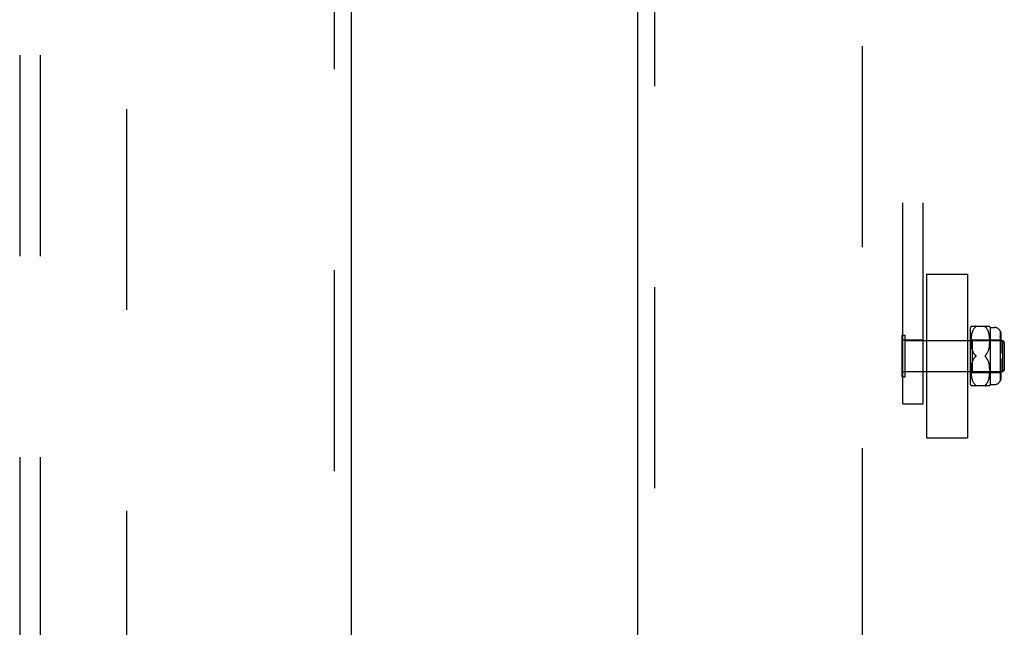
# Model space of a CAD drawing. Header units: inches. Extents: x 0 to 224, y 0 to 145.
# Tile 48 of 92: x 109.74 to 115.76, y 46.43 to 50.15. Entities that reach past the tile are written whole.
import ezdxf

# ---------------------------------------------------------------- set-up
doc = ezdxf.new("R2010")
doc.units = ezdxf.units.IN
doc.header["$LTSCALE"] = 12.302632
doc.header["$MEASUREMENT"] = 0
doc.linetypes.add('HIDDEN', pattern=[0.2, 0.1, -0.1])
for name, color, linetype in [('DEFAULT_2', 8, 'HIDDEN'), ('DOOR_2_ASSEMBLY', 7, 'CONTINUOUS'), ('MAIN_DOOR_ASSEMBLY', 7, 'CONTINUOUS'), ('SUBPANELS', 7, 'CONTINUOUS')]:
    doc.layers.add(name, color=color, linetype=linetype)

msp = doc.modelspace()

# ---------------------------------------------------------------- linework, layer by layer
at = {"layer": 'DEFAULT_2', "color": 8, "linetype": 'HIDDEN'}
for p, q in [((110.3939, 16.3824), (110.3939, 89.3524)), ((114.8939, 89.3524), (114.8939, 16.3824)), ((115.1439, 47.7958), (115.1439, 53.9849)), ((115.2689, 47.7958), (115.2689, 53.9849)), ((115.2889, 48.5875), (115.5389, 48.5875)), ((115.2889, 48.5875), (115.2889, 47.5875)), ((115.5389, 48.5875), (115.5389, 47.5875)), ((115.5589, 47.9125), (115.5589, 48.2625)), ((115.562, 48.2694), (115.6758, 48.2694)), ((115.5652, 48.2171), (115.5666, 48.2237)), ((115.5666, 48.2235), (115.5682, 48.2297)), ((115.5681, 48.2296), (115.5699, 48.2353)), ((115.5699, 48.2352), (115.5719, 48.2406)), ((115.5718, 48.2405), (115.5741, 48.2455)), ((115.574, 48.2454), (115.5764, 48.25)), ((115.5764, 48.2499), (115.579, 48.2541)), ((115.5789, 48.2541), (115.5817, 48.2579)), ((115.5845, 48.2613), (115.5875, 48.2644)), ((115.5897, 48.2667), (115.5893, 48.2661)), ((115.6502, 48.2644), (115.6495, 48.265)), ((115.6502, 48.2644), (115.6532, 48.2613)), ((115.6561, 48.2579), (115.6532, 48.2613)), ((115.6588, 48.2541), (115.656, 48.2579)), ((115.6613, 48.25), (115.6588, 48.2542)), ((115.6637, 48.2454), (115.6613, 48.25)), ((115.6659, 48.2406), (115.6637, 48.2455)), ((115.6679, 48.2353), (115.6658, 48.2407)), ((115.6696, 48.2296), (115.6678, 48.2354)), ((115.6712, 48.2236), (115.6696, 48.2298)), ((115.6725, 48.2172), (115.6711, 48.2238)), ((115.6789, 48.2625), (115.7039, 48.2625)), ((115.6789, 48.2625), (115.6789, 47.9125)), ((115.7389, 48.2419), (115.7389, 47.9331)), ((115.7439, 48.2217), (115.7439, 48.1841)), ((115.1399, 48.2155), (115.1579, 48.2155)), ((115.1399, 47.9595), (115.1399, 48.2155)), ((115.2689, 48.184), (115.1439, 48.184)), ((115.1579, 47.9595), (115.1579, 48.2155)), ((115.1579, 48.1815), (115.7549, 48.1815)), ((115.2889, 48.1825), (115.5389, 48.1825)), ((115.5589, 48.1975), (115.5689, 48.1875)), ((115.562, 48.1814), (115.5622, 48.1889)), ((115.562, 48.1743), (115.562, 48.1816)), ((115.5622, 48.1675), (115.562, 48.1745)), ((115.5622, 48.1887), (115.5626, 48.1962)), ((115.5626, 48.161), (115.5622, 48.1677)), ((115.5626, 48.196), (115.5633, 48.2035)), ((115.5631, 48.1549), (115.5626, 48.1612)), ((115.5632, 48.2033), (115.5641, 48.2106)), ((115.5641, 48.2103), (115.5653, 48.2173)), ((115.5689, 48.1875), (115.7389, 48.1875)), ((115.5689, 48.1875), (115.5689, 47.9875)), ((115.6736, 48.2105), (115.6725, 48.2175)), ((115.6745, 48.2035), (115.6736, 48.2107)), ((115.6751, 48.1963), (115.6745, 48.2037)), ((115.6747, 48.1554), (115.6752, 48.1617)), ((115.6756, 48.189), (115.6751, 48.1965)), ((115.6752, 48.1615), (115.6756, 48.1681)), ((115.6758, 48.1818), (115.6755, 48.1892)), ((115.6756, 48.168), (115.6757, 48.1749)), ((115.6757, 48.1747), (115.6757, 48.182)), ((115.7389, 48.2091), (115.7439, 48.2091)), ((115.7389, 48.1841), (115.7439, 48.1841)), ((115.7389, 48.1628), (115.7439, 48.1628)), ((115.7439, 48.1717), (115.7439, 48.1025)), ((115.7649, 48.1715), (115.7549, 48.1815)), ((115.7549, 48.1787), (115.7549, 48.1815)), ((115.7549, 47.9935), (115.7549, 48.1815)), ((115.7649, 48.1715), (115.7649, 48.0035)), ((115.5638, 48.1492), (115.5631, 48.1551)), ((115.5645, 48.1438), (115.5637, 48.1493)), ((115.5654, 48.1387), (115.5645, 48.1439)), ((115.5664, 48.134), (115.5654, 48.1388)), ((115.5675, 48.1296), (115.5664, 48.1341)), ((115.5687, 48.1254), (115.5675, 48.1296)), ((115.57, 48.1213), (115.5687, 48.1254)), ((115.6585, 48.1024), (115.6609, 48.1061)), ((115.6608, 48.106), (115.6629, 48.1098)), ((115.6629, 48.1098), (115.6648, 48.1137)), ((115.6648, 48.1137), (115.6664, 48.1176)), ((115.6664, 48.1176), (115.6679, 48.1217)), ((115.6679, 48.1216), (115.6692, 48.1258)), ((115.6692, 48.1257), (115.6704, 48.13)), ((115.6704, 48.13), (115.6715, 48.1345)), ((115.6715, 48.1344), (115.6724, 48.1393)), ((115.6724, 48.1392), (115.6733, 48.1443)), ((115.6733, 48.1442), (115.6741, 48.1497)), ((115.6741, 48.1496), (115.6747, 48.1555)), ((115.7389, 48.1025), (115.7439, 48.1025)), ((115.5654, 48.0362), (115.5664, 48.0409)), ((115.5664, 48.0409), (115.5675, 48.0454)), ((115.5675, 48.0453), (115.5687, 48.0496)), ((115.5714, 48.0576), (115.5731, 48.0615)), ((115.5895, 48.0901), (115.5891, 48.0907)), ((115.5891, 48.0843), (115.5895, 48.0849)), ((115.5902, 48.0875), (115.5901, 48.0881)), ((115.5901, 48.0868), (115.5902, 48.0875)), ((115.6532, 48.0794), (115.6502, 48.0825)), ((115.6586, 48.0726), (115.656, 48.0761)), ((115.6609, 48.0689), (115.6585, 48.0726)), ((115.6629, 48.0651), (115.6608, 48.0689)), ((115.6648, 48.0612), (115.6629, 48.0652)), ((115.6664, 48.0573), (115.6648, 48.0613)), ((115.6679, 48.0533), (115.6664, 48.0574)), ((115.6692, 48.0492), (115.6679, 48.0534)), ((115.6704, 48.0449), (115.6692, 48.0493)), ((115.6715, 48.0405), (115.6704, 48.045)), ((115.6724, 48.0357), (115.6715, 48.0405)), ((115.7439, 48.0725), (115.7389, 48.0725)), ((115.7439, 48.0725), (115.7439, 48.0032)), ((115.2689, 47.991), (115.1439, 47.991)), ((115.1579, 47.9935), (115.7549, 47.9935)), ((115.2889, 47.9925), (115.5389, 47.9925)), ((115.5589, 47.9775), (115.5689, 47.9875)), ((115.562, 48.0004), (115.5622, 48.0074)), ((115.562, 47.9933), (115.562, 48.0007)), ((115.5622, 47.9861), (115.562, 47.9936)), ((115.5622, 48.0072), (115.5626, 48.0139)), ((115.5626, 47.9787), (115.5622, 47.9863)), ((115.5626, 48.0138), (115.5631, 48.02)), ((115.5633, 47.9715), (115.5626, 47.979)), ((115.5631, 48.0199), (115.5638, 48.0258)), ((115.5637, 48.0257), (115.5645, 48.0312)), ((115.5645, 48.0311), (115.5654, 48.0362)), ((115.5689, 47.9875), (115.7389, 47.9875)), ((115.6733, 48.0306), (115.6724, 48.0358)), ((115.6741, 48.0252), (115.6733, 48.0307)), ((115.6747, 48.0194), (115.6741, 48.0253)), ((115.6745, 47.9713), (115.6751, 47.9787)), ((115.6752, 48.0133), (115.6747, 48.0196)), ((115.6751, 47.9785), (115.6756, 47.986)), ((115.6756, 48.0068), (115.6752, 48.0135)), ((115.6755, 47.9858), (115.6758, 47.9932)), ((115.6757, 48.0001), (115.6756, 48.007)), ((115.6757, 47.993), (115.6757, 48.0002)), ((115.7389, 48.0121), (115.7439, 48.0121)), ((115.7389, 47.9909), (115.7439, 47.9909)), ((115.7439, 47.9909), (115.7439, 47.9533)), ((115.7649, 48.0035), (115.7549, 47.9935)), ((115.1399, 47.9595), (115.1579, 47.9595)), ((115.5641, 47.9644), (115.5632, 47.9717)), ((115.5653, 47.9576), (115.5641, 47.9646)), ((115.5666, 47.9513), (115.5652, 47.9578)), ((115.5682, 47.9452), (115.5666, 47.9514)), ((115.5699, 47.9396), (115.5681, 47.9454)), ((115.5719, 47.9344), (115.5699, 47.9398)), ((115.5741, 47.9295), (115.5718, 47.9345)), ((115.5764, 47.925), (115.574, 47.9296)), ((115.579, 47.9209), (115.5764, 47.9251)), ((115.5817, 47.9171), (115.5789, 47.9209)), ((115.5845, 47.9137), (115.5817, 47.9171)), ((115.656, 47.917), (115.6588, 47.9209)), ((115.6588, 47.9208), (115.6613, 47.925)), ((115.6613, 47.925), (115.6637, 47.9295)), ((115.6637, 47.9295), (115.6659, 47.9344)), ((115.6658, 47.9343), (115.6679, 47.9397)), ((115.6678, 47.9396), (115.6696, 47.9453)), ((115.6696, 47.9452), (115.6712, 47.9513)), ((115.6711, 47.9512), (115.6725, 47.9577)), ((115.6725, 47.9575), (115.6736, 47.9645)), ((115.6736, 47.9643), (115.6745, 47.9715)), ((115.7389, 47.9659), (115.7439, 47.9659)), ((115.6758, 47.9056), (115.562, 47.9056)), ((115.5845, 47.9137), (115.5875, 47.9106)), ((115.5888, 47.9094), (115.5893, 47.9088)), ((115.649, 47.9094), (115.6496, 47.91)), ((115.6502, 47.9106), (115.6495, 47.91)), ((115.6502, 47.9106), (115.6532, 47.9136)), ((115.6789, 47.9125), (115.7039, 47.9125)), ((115.1439, 47.7958), (115.2689, 47.7958)), ((115.2889, 47.5875), (115.5389, 47.5875))]:
    msp.add_line(p, q, dxfattribs=at)
for points in [[(115.5875, 48.2644), (115.5845, 48.2613), (115.5817, 48.2579)], [(115.5897, 48.2667), (115.5899, 48.2672), (115.5901, 48.2676), (115.5902, 48.268), (115.5901, 48.2684), (115.5899, 48.2687), (115.5896, 48.2689), (115.5893, 48.2691), (115.5888, 48.2692), (115.5882, 48.2693), (115.5875, 48.2694)], [(115.5875, 48.2644), (115.5882, 48.265), (115.5888, 48.2656), (115.5893, 48.2662)], [(115.5888, 48.2692), (115.5893, 48.2691), (115.5897, 48.2689), (115.5899, 48.2687), (115.5901, 48.2684), (115.5902, 48.268), (115.5901, 48.2676), (115.5899, 48.2672), (115.5896, 48.2667)], [(115.6502, 48.2694), (115.6495, 48.2693), (115.649, 48.2692), (115.6485, 48.2691), (115.6481, 48.2689), (115.6478, 48.2686), (115.6476, 48.2683), (115.6476, 48.268), (115.6476, 48.2676), (115.6478, 48.2671), (115.6481, 48.2666), (115.6485, 48.2661), (115.649, 48.2656)], [(115.6496, 48.265), (115.649, 48.2656), (115.6485, 48.2662), (115.6481, 48.2667), (115.6478, 48.2672), (115.6476, 48.2676), (115.6476, 48.268), (115.6476, 48.2684), (115.6478, 48.2687), (115.6481, 48.2689), (115.6485, 48.2691), (115.649, 48.2692), (115.6496, 48.2693)], [(115.7389, 48.2411), (115.74, 48.239), (115.741, 48.2367), (115.7419, 48.2343), (115.7426, 48.2317), (115.7432, 48.2292), (115.7436, 48.2266), (115.7438, 48.2241), (115.7439, 48.2217)], [(115.7439, 48.2217), (115.7438, 48.2236), (115.7437, 48.2256), (115.7434, 48.2276), (115.7431, 48.2297), (115.7426, 48.2317), (115.742, 48.2337), (115.7414, 48.2357), (115.7406, 48.2376), (115.7398, 48.2394), (115.7389, 48.2411)], [(115.7426, 48.2001), (115.7419, 48.2019), (115.741, 48.2036), (115.74, 48.2052), (115.7389, 48.2067)], [(115.7426, 48.1789), (115.742, 48.1803), (115.7414, 48.1817), (115.7406, 48.183), (115.7398, 48.1843), (115.7389, 48.1855)], [(115.7426, 48.2001), (115.7432, 48.1983), (115.7436, 48.1965), (115.7438, 48.1947), (115.7439, 48.193)], [(115.7426, 48.1789), (115.7431, 48.1774), (115.7434, 48.176), (115.7437, 48.1745), (115.7438, 48.1731), (115.7439, 48.1717)], [(115.57, 48.1213), (115.5714, 48.1173), (115.5731, 48.1135), (115.5749, 48.1097), (115.577, 48.1059)], [(115.5875, 48.0925), (115.5845, 48.0956), (115.5818, 48.0988), (115.5793, 48.1023), (115.577, 48.1059), (115.5749, 48.1097), (115.5731, 48.1135), (115.5714, 48.1174)], [(115.5818, 48.0988), (115.5845, 48.0956), (115.5875, 48.0925)], [(115.6586, 48.1024), (115.656, 48.0989), (115.6532, 48.0956), (115.6502, 48.0925)], [(115.5818, 48.0762), (115.5793, 48.0727), (115.577, 48.069), (115.5749, 48.0653), (115.5731, 48.0615), (115.5714, 48.0576), (115.57, 48.0537), (115.5687, 48.0496)], [(115.5749, 48.0653), (115.577, 48.069), (115.5793, 48.0727), (115.5818, 48.0762), (115.5845, 48.0794), (115.5875, 48.0825)], [(115.5875, 48.0925), (115.5881, 48.0919), (115.5886, 48.0913), (115.5891, 48.0907), (115.5895, 48.0901), (115.5898, 48.0894), (115.59, 48.0888), (115.5901, 48.0881)], [(115.5886, 48.0913), (115.5881, 48.0919), (115.5875, 48.0925)], [(115.5875, 48.0825), (115.5881, 48.0831), (115.5886, 48.0837)], [(115.5901, 48.0868), (115.59, 48.0862), (115.5898, 48.0855), (115.5895, 48.0849), (115.5891, 48.0843), (115.5886, 48.0837), (115.5881, 48.0831)], [(115.6483, 48.0901), (115.648, 48.0894), (115.6478, 48.0888), (115.6476, 48.0881), (115.6476, 48.0875)], [(115.6476, 48.0875), (115.6476, 48.0868), (115.6478, 48.0862), (115.648, 48.0855), (115.6483, 48.0849), (115.6487, 48.0843), (115.6491, 48.0837), (115.6496, 48.0831), (115.6502, 48.0825)], [(115.6483, 48.0901), (115.6487, 48.0907), (115.6491, 48.0913), (115.6496, 48.0919), (115.6502, 48.0925)], [(115.6502, 48.0825), (115.6496, 48.0831), (115.6491, 48.0837), (115.6487, 48.0843), (115.6483, 48.0849)], [(115.6496, 48.0919), (115.6491, 48.0913), (115.6487, 48.0907)], [(115.6502, 48.0825), (115.6532, 48.0794), (115.656, 48.0761)], [(115.7439, 48.0032), (115.7438, 48.0015), (115.7436, 47.9997), (115.7432, 47.9979), (115.7426, 47.9961), (115.7419, 47.9943), (115.741, 47.9926), (115.74, 47.991), (115.7389, 47.9895)], [(115.7439, 47.982), (115.7438, 47.9806), (115.7437, 47.9792), (115.7434, 47.9778), (115.7431, 47.9763), (115.7426, 47.9749), (115.742, 47.9735), (115.7414, 47.9721), (115.7406, 47.9707), (115.7398, 47.9695), (115.7389, 47.9682)], [(115.6561, 47.9171), (115.6532, 47.9137), (115.6502, 47.9106)], [(115.7439, 47.9533), (115.7438, 47.9509), (115.7436, 47.9484), (115.7432, 47.9458), (115.7426, 47.9432), (115.7419, 47.9407), (115.741, 47.9383), (115.74, 47.936), (115.7389, 47.9339)], [(115.7389, 47.9339), (115.7398, 47.9356), (115.7406, 47.9374), (115.7414, 47.9393), (115.742, 47.9412), (115.7426, 47.9432), (115.7431, 47.9453), (115.7434, 47.9473), (115.7437, 47.9494), (115.7438, 47.9514), (115.7439, 47.9533)], [(115.5888, 47.9094), (115.5882, 47.91), (115.5875, 47.9106)], [(115.5875, 47.9056), (115.5882, 47.9056), (115.5888, 47.9057), (115.5893, 47.9059), (115.5897, 47.9061), (115.5899, 47.9063), (115.5901, 47.9066), (115.5902, 47.907), (115.5901, 47.9074), (115.5899, 47.9078), (115.5896, 47.9083)], [(115.5893, 47.9088), (115.5897, 47.9083), (115.5899, 47.9078), (115.5901, 47.9074), (115.5902, 47.907), (115.5901, 47.9066), (115.5899, 47.9063), (115.5896, 47.9061), (115.5893, 47.9059), (115.5888, 47.9057)], [(115.6495, 47.9056), (115.649, 47.9057), (115.6485, 47.9059), (115.6481, 47.9061), (115.6478, 47.9063), (115.6476, 47.9066), (115.6476, 47.907), (115.6476, 47.9074), (115.6478, 47.9078), (115.6481, 47.9083), (115.6485, 47.9088), (115.649, 47.9094)], [(115.649, 47.9094), (115.6485, 47.9088), (115.6481, 47.9083), (115.6478, 47.9078), (115.6476, 47.9073), (115.6476, 47.9069), (115.6476, 47.9066), (115.6478, 47.9063), (115.6481, 47.9061), (115.6485, 47.9059), (115.649, 47.9057), (115.6496, 47.9056), (115.6502, 47.9056)]]:
    msp.add_lwpolyline(points, dxfattribs=at)
for centre, radius, start, end in [((115.6152, 48.2411), 0.0603, 151.92124, 159.25164), ((115.6225, 48.2411), 0.0603, 20.74836, 28.08214), ((115.7039, 48.2225), 0.04, 28.95502, 90), ((115.7039, 47.9525), 0.04, 270, 331.04498), ((115.6152, 47.9338), 0.0603, 200.74836, 208.07876), ((115.6225, 47.9338), 0.0603, 331.91786, 339.25164)]:
    msp.add_arc(centre, radius, start, end, dxfattribs=at)
at = {"layer": 'DOOR_2_ASSEMBLY', "color": 8, "linetype": 'HIDDEN'}
msp.add_line((111.6649, 42.4624), (111.6649, 63.2724), dxfattribs=at)
at = {"layer": 'DOOR_2_ASSEMBLY', "color": 3, "linetype": 'Continuous'}
msp.add_line((111.7689, 42.6174), (111.7689, 63.1174), dxfattribs=at)
at = {"layer": 'MAIN_DOOR_ASSEMBLY', "color": 8, "linetype": 'HIDDEN'}
msp.add_line((113.6229, 63.2724), (113.6229, 42.4624), dxfattribs=at)
at = {"layer": 'MAIN_DOOR_ASSEMBLY', "color": 3, "linetype": 'Continuous'}
msp.add_line((113.5189, 63.1174), (113.5189, 42.6174), dxfattribs=at)
at = {"layer": 'SUBPANELS', "color": 8, "linetype": 'HIDDEN'}
for p, q in [((109.7376, 86.8361), (109.7376, 18.8986)), ((109.8626, 86.8361), (109.8626, 18.8986))]:
    msp.add_line(p, q, dxfattribs=at)

doc.saveas('drawing.dxf')
